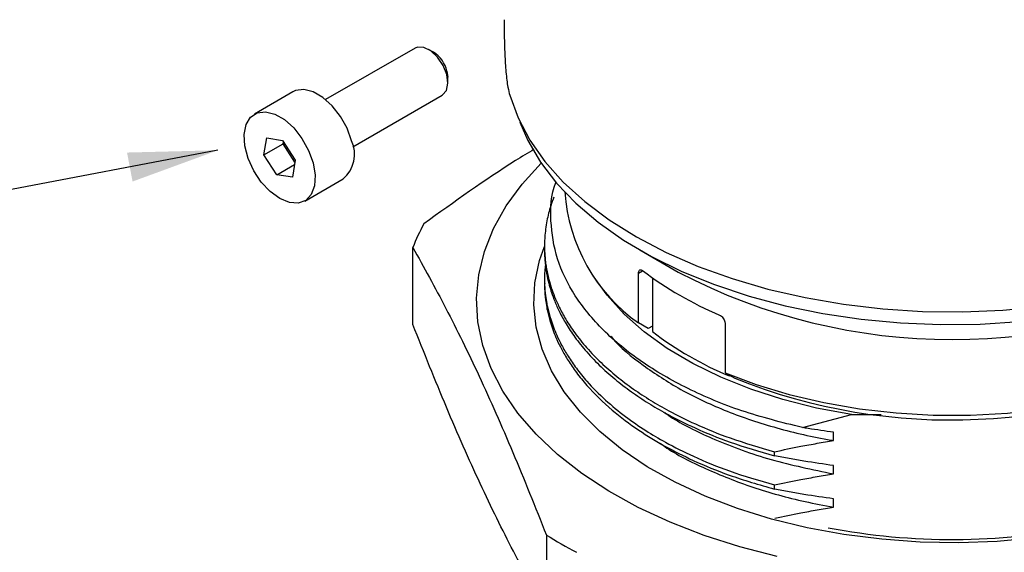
# Model space of a CAD drawing. Header units: millimetres. Extents: x 15 to 415, y 5 to 292.
# Tile 31 of 34: x 343 to 379, y 201 to 221. Entities that reach past the tile are written whole.
import ezdxf

# ---------------------------------------------------------------- set-up
doc = ezdxf.new("R2010")
doc.units = ezdxf.units.MM
doc.layers.add('THICCC', color=7, linetype='Continuous', lineweight=35)
doc.dimstyles.new('SLDDIMSTYLE6', dxfattribs={"dimtxt": 0.18, "dimasz": 3.302, "dimexe": 0, "dimexo": 0.0625, "dimgap": 0, "dimtad": 0, "dimtih": 1, "dimtoh": 1, "dimdec": 0, "dimrnd": 1e-09, "dimzin": 0, "dimdsep": 46, "dimtxsty": 'Standard', "dimsah": 1, "dimcen": 0.09, "dimadec": 0, "dimazin": 0, "dimtfac": 3.302, "dimtdec": 0, "dimtofl": 0, "dimtmove": 0, "dimatfit": 3, "dimfxl": 1, "dimfrac": 2, "dimtolj": 1, "dimtzin": 0, "dimarcsym": 0})

msp = doc.modelspace()

# ---------------------------------------------------------------- linework, layer by layer
at = {"color": 7, "linetype": 'Continuous', "lineweight": 25}
for p, q in [((357.08073, 219.76115), (353.79329, 217.86382)), ((357.75765, 219.60939), (357.58097, 219.71147)), ((358.25652, 218.91592), (358.2877, 218.691)), ((358.2877, 218.48695), (358.2877, 218.691)), ((352.58997, 218.15075), (351.17576, 217.33454)), ((354.79302, 216.13162), (358.08046, 218.02895)), ((351.52415, 215.82596), (351.63316, 216.45898)), ((351.63316, 216.45898), (352.20953, 216.36527)), ((352.20953, 216.36527), (352.67688, 215.63854)), ((352.23126, 216.23407), (352.24449, 216.31091)), ((351.52415, 215.82596), (352.23126, 216.23407)), ((352.66365, 215.5617), (352.23126, 216.23407)), ((351.9915, 215.09923), (351.52415, 215.82596)), ((352.67688, 215.63854), (352.56787, 215.00552)), ((351.9915, 215.09923), (352.64939, 215.47893)), ((352.56787, 215.00552), (351.9915, 215.09923)), ((353.02527, 214.12996), (354.43948, 214.94617)), ((357.00092, 209.58575), (357.00092, 212.42169)), ((361.84463, 212.47799), (361.84463, 212.32486)), ((365.34803, 212.33184), (366.763, 211.51433)), ((365.30377, 211.48161), (365.45396, 211.56829)), ((361.84463, 211.25298), (361.84463, 211.09986)), ((365.30377, 209.64416), (365.30377, 211.48161)), ((365.8111, 211.30538), (365.8111, 209.3246)), ((365.66198, 209.44258), (365.30377, 209.64416)), ((365.8111, 209.52865), (365.66198, 209.44258)), ((368.48575, 209.64514), (368.48575, 207.8077)), ((368.48575, 207.8077), (368.84396, 207.60612)), ((368.63953, 207.69219), (368.63953, 207.72116)), ((368.63953, 207.69219), (368.66495, 207.70686)), ((371.32922, 205.79241), (373.13653, 206.26867)), ((373.13653, 206.26867), (374.23456, 206.26867)), ((372.47975, 205.3149), (372.47975, 205.62114)), ((370.30628, 204.75133), (370.30628, 204.90445)), ((372.47975, 204.08993), (372.47975, 204.39617)), ((370.30628, 203.52637), (370.30628, 203.67949)), ((372.47975, 202.86497), (372.47975, 203.17121)), ((361.91501, 201.83707), (361.91501, 199.00112))]:
    msp.add_line(p, q, dxfattribs=at)
at = {"color": 7, "linetype": 'Continuous', "lineweight": 25, "flags": 128}
for points in [[(358.24612, 218.78684), (358.11488, 219.12161), (357.91148, 219.42579), (357.6634, 219.65828), (357.40413, 219.7877), (357.16869, 219.79656), (357.08073, 219.76115)], [(358.08046, 218.02895), (358.09109, 218.03535), (358.23337, 218.20438), (358.28748, 218.46668), (358.24612, 218.78684)], [(354.74596, 216.34827), (354.58106, 216.80815), (354.33709, 217.24877), (354.03212, 217.63745), (353.68877, 217.94536), (353.33252, 218.14968), (352.98979, 218.23523), (352.68598, 218.19569), (352.58997, 218.15075)], [(360.5646, 218.02267), (360.86942, 217.18985), (361.30187, 216.37607), (361.8585, 215.58783), (362.53486, 214.83142), (363.32555, 214.11289), (364.22425, 213.43798), (365.22378, 212.81208), (366.31615, 212.2402), (367.49265, 211.72689), (368.74386, 211.27627), (370.05979, 210.89193), (371.42993, 210.57694), (372.84333, 210.33382), (374.2887, 210.16452), (375.75448, 210.07038), (377.22898, 210.05215), (378.70041, 210.10999), (380.15701, 210.24343)], [(353.33175, 215.53206), (353.40532, 215.08703), (353.38213, 214.68985), (353.26389, 214.36998), (353.05936, 214.15115), (352.78372, 214.04957), (352.45741, 214.0728), (352.10463, 214.21909), (351.75155, 214.47762), (351.42434, 214.82919), (351.14729, 215.24774), (350.94093, 215.70222), (350.82057, 216.15893), (350.79514, 216.58399), (350.86653, 216.94589), (351.02943, 217.21777), (351.27177, 217.37948), (351.57557, 217.41903), (351.91831, 217.33347), (352.27456, 217.12916), (352.6179, 216.82124), (352.92287, 216.43256), (353.16685, 215.99194), (353.33175, 215.53206)], [(360.93885, 217.03985), (361.22931, 216.36448), (361.69819, 215.56277), (362.29035, 214.78872), (363.00099, 214.04862), (363.82431, 213.34849), (364.75361, 212.69404), (365.78133, 212.0906), (366.89911, 211.54307), (368.09784, 211.05591), (369.36777, 210.6331), (370.69855, 210.27806), (372.07937, 209.99369), (373.49897, 209.7823), (374.94581, 209.64562), (376.40811, 209.58476), (377.87395, 209.60021), (379.33142, 209.69184)], [(370.40946, 201.0494), (369.0343, 201.40345), (367.71697, 201.82441), (366.46721, 202.30917), (365.29429, 202.85414), (364.20688, 203.45529), (363.21304, 204.10817), (362.32012, 204.80793), (361.53473, 205.54941), (360.8627, 206.32711), (360.30898, 207.13527), (359.8777, 207.96791), (359.57203, 208.81887), (359.39424, 209.68185), (359.34564, 210.55045), (359.42661, 211.41824), (359.63653, 212.27881), (359.97385, 213.12577), (360.43608, 213.95287), (361.01979, 214.75397), (361.72066, 215.52314), (361.72328, 215.52574)], [(368.48575, 207.8077), (369.63325, 207.375), (370.84747, 207.00794), (372.11718, 206.7099), (373.43063, 206.48365), (374.77567, 206.33128), (376.13985, 206.2542), (377.51056, 206.25312), (378.8751, 206.32805), (380.22085, 206.4783), (381.53537, 206.70248), (382.80648, 206.99852), (384.02244, 207.36367), (385.17198, 207.79456), (386.24447, 208.28719), (387.22999, 208.83702), (388.11942, 209.43895), (388.90453, 210.08742), (389.57806, 210.77643), (390.13377, 211.49959), (390.56653, 212.25023), (390.87232, 213.02138), (391.04832, 213.80593), (391.09463, 214.46845)], [(379.90715, 201.73127), (378.50153, 201.60534), (377.08178, 201.5548), (375.66001, 201.58008), (374.24834, 201.68097), (372.85882, 201.8566), (371.50331, 202.10548), (370.19336, 202.42547), (368.94017, 202.81387), (367.75441, 203.26734), (366.64621, 203.78202), (365.62501, 204.35351), (364.69954, 204.97696), (363.87768, 205.64702), (363.16646, 206.35799), (362.57193, 207.10381), (362.09917, 207.8781), (361.75222, 208.67426), (361.53403, 209.48551), (361.44646, 210.30491), (361.49026, 211.12548), (361.66506, 211.94022), (361.84463, 212.45436)], [(373.13653, 206.26867), (371.85307, 206.51112), (370.61606, 206.82381), (369.437, 207.20383), (368.32686, 207.64765), (367.29599, 208.15113), (366.35396, 208.7096), (365.50954, 209.31785), (364.7706, 209.97023), (364.144, 210.66066), (363.63557, 211.38273), (363.63504, 211.3836)]]:
    msp.add_lwpolyline(points, dxfattribs=at)
at = {"color": 7, "linetype": 'Continuous', "lineweight": 25}
for centre, radius, start, end in [((357.15063, 218.64655), 1.13821, 13.689286, 57.770907), ((353.66412, 215.8502), 1.19099, 310.618828, 24.721104), ((368.99473, 214.88968), 6.41394, 183.765544, 234.868234), ((364.61922, 209.41237), 8.19112, 151.746946, 158.445326), ((373.51794, 222.27411), 13.40306, 233.011287, 247.00634), ((376.84463, 230.75428), 21.7213, 242.34569, 297.65431), ((373.63705, 219.6178), 12.93041, 232.75415, 247.263477), ((376.78441, 227.39801), 21.32533, 248.139476, 297.321956), ((376.84296, 225.80593), 24.13263, 259.107187, 281.438615), ((372.0499, 218.12582), 19.18435, 238.110055, 241.907571)]:
    msp.add_arc(centre, radius, start, end, dxfattribs=at)
for points, knots in [([(360.35916, 220.80628), (360.36001, 220.60994), (360.36172, 220.21725), (360.37956, 219.52928), (360.42005, 218.86881), (360.48364, 218.34923), (360.5414, 218.11624), (360.5646, 218.02267)], [0, 0, 0, 0, 0.21434977, 0.42870299, 0.64291515, 0.8565805, 1, 1, 1, 1]), ([(361.45702, 216.03547), (361.23181, 215.89791), (359.87566, 215.06958), (358.52789, 214.09909), (357.40394, 213.28977)], [0, 0, 0, 0, 0.16607128, 1, 1, 1, 1]), ([(371.32922, 205.79241), (370.57305, 205.98332), (369.0693, 206.36298), (367.08118, 207.20208), (365.35601, 208.2006), (363.95799, 209.35763), (362.91218, 210.6323), (362.25135, 211.99606), (362.04239, 213.40024), (362.06591, 214.3603), (362.26293, 214.82246), (362.26554, 214.82859)], [0, 0, 0, 0, 0.12558435, 0.24974344, 0.37390872, 0.49836511, 0.62282147, 0.7479995, 0.87317755, 0.99831774, 1, 1, 1, 1]), ([(362.19119, 214.27482), (362.15062, 214.16849), (362.04066, 213.88028), (361.92074, 213.38659), (361.85943, 212.92845), (361.84432, 212.58555), (361.84419, 212.3752), (361.85334, 212.16491), (361.87174, 211.95481), (361.89937, 211.74504), (361.94362, 211.49361), (362.00672, 211.22427), (362.09901, 210.91578), (362.21827, 210.58867), (362.39123, 210.20064), (362.63369, 209.75494), (362.96346, 209.25624), (363.39107, 208.72231), (363.9066, 208.1866), (364.48436, 207.67892), (365.0989, 207.21461), (365.74047, 206.79304), (366.49312, 206.3587), (367.45323, 205.88529), (368.73513, 205.36063), (369.75491, 205.06454), (370.30628, 204.90445)], [0, 0, 0, 0, 0.02894024, 0.07844082, 0.13230478, 0.1509296, 0.16955443, 0.18817925, 0.20680406, 0.22542886, 0.24405366, 0.27390954, 0.29764762, 0.3272582, 0.36274082, 0.40409494, 0.45131993, 0.50441506, 0.56010171, 0.61369117, 0.66518333, 0.71457811, 0.76187539, 0.8271886, 0.9065658, 1, 1, 1, 1]), ([(357.00092, 212.42169), (357.40583, 211.69083), (358.21555, 210.22928), (359.44436, 207.71658), (360.68009, 204.92686), (361.50333, 202.86709), (361.91501, 201.83707)], [0, 0, 0, 0, 0.24796482, 0.49586841, 0.74790188, 1, 1, 1, 1]), ([(361.8457, 212.32486), (361.84563, 212.28118), (361.84544, 212.16785), (361.85544, 211.98493), (361.87455, 211.77626), (361.90315, 211.56794), (361.9483, 211.31829), (362.01219, 211.05086), (362.10511, 210.74459), (362.22476, 210.41981), (362.39778, 210.03454), (362.63974, 209.592), (362.96825, 209.0968), (363.39527, 208.56446), (363.9108, 208.02942), (364.4886, 207.52245), (365.09934, 207.06138), (365.73241, 206.64518), (366.47962, 206.21282), (367.43933, 205.73813), (368.72829, 205.20965), (369.75291, 204.91206), (370.30628, 204.75133)], [0, 0, 0, 0, 0.0138231, 0.03585983, 0.05789656, 0.07993327, 0.10196999, 0.13728808, 0.16537278, 0.20040681, 0.24238967, 0.2913207, 0.34719917, 0.41002424, 0.47664289, 0.54041388, 0.60133706, 0.65941228, 0.71463938, 0.7931735, 0.88829644, 1, 1, 1, 1]), ([(361.87606, 211.77712), (361.86838, 211.70829), (361.84149, 211.46722), (361.8408, 211.09091), (361.87366, 210.68828), (361.91882, 210.40117), (361.9782, 210.11216), (362.08364, 209.71888), (362.25633, 209.26286), (362.47842, 208.80839), (362.71456, 208.40208), (363.02067, 207.95763), (363.46394, 207.41278), (364.05541, 206.81497), (364.78701, 206.21187), (365.53222, 205.69598), (366.36122, 205.20284), (367.37456, 204.69427), (368.69582, 204.14802), (369.74316, 203.84332), (370.30628, 203.67949)], [0, 0, 0, 0, 0.02067944, 0.07242776, 0.11270589, 0.14151199, 0.15884472, 0.19997524, 0.26087965, 0.29875389, 0.34157247, 0.38933502, 0.44204114, 0.52180061, 0.59505714, 0.66180968, 0.72205724, 0.79959856, 0.89224861, 1, 1, 1, 1]), ([(365.30377, 211.48161), (365.30538, 211.50307), (365.30861, 211.54598), (365.33378, 211.58669), (365.37111, 211.60349), (365.41349, 211.5957), (365.44216, 211.57629), (365.45388, 211.56836)], [0, 0, 0, 0, 0.211566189, 0.423087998, 0.635871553, 0.85113009, 1, 1, 1, 1]), ([(361.8511, 211.09984), (361.84939, 211.03305), (361.84426, 210.83306), (361.87476, 210.53665), (361.91864, 210.24776), (361.97893, 209.95617), (362.08505, 209.56143), (362.25774, 209.10658), (362.47952, 208.65327), (362.71523, 208.24797), (363.02065, 207.8046), (363.52551, 207.18391), (364.26653, 206.46042), (365.25302, 205.71646), (366.26075, 205.10061), (367.36744, 204.54423), (368.69214, 203.99606), (369.74201, 203.69056), (370.30628, 203.52637)], [0, 0, 0, 0, 0.0211339, 0.06327814, 0.0938697, 0.11290729, 0.15620727, 0.22032749, 0.26020235, 0.30528317, 0.35556958, 0.41106116, 0.52197927, 0.62023162, 0.70581325, 0.78797797, 0.8860428, 1, 1, 1, 1]), ([(368.28231, 209.93594), (368.30524, 209.92374), (368.35109, 209.89933), (368.4125, 209.8374), (368.4587, 209.76534), (368.4825, 209.69807), (368.48485, 209.65981), (368.48575, 209.64514)], [0, 0, 0, 0, 0.21759509, 0.43521321, 0.65204226, 0.86660549, 1, 1, 1, 1]), ([(361.91501, 199.00112), (361.5101, 199.73199), (360.70038, 201.19354), (359.47157, 203.70624), (358.23584, 206.49595), (357.4126, 208.55573), (357.00092, 209.58575)], [0, 0, 0, 0, 0.24796482, 0.49586841, 0.74790188, 1, 1, 1, 1]), ([(364.28516, 209.15563), (364.29943, 209.13723), (364.59892, 208.75116), (365.44655, 208.08033), (366.81401, 207.17626), (368.43645, 206.40984), (370.25387, 205.78591), (371.64873, 205.4605), (372.40578, 205.32786), (372.47975, 205.3149)], [0, 0, 0, 0, 0.00975098, 0.2046137, 0.39588045, 0.58741052, 0.78241966, 0.97874178, 1, 1, 1, 1]), ([(366.26502, 206.34496), (366.36121, 206.27744), (366.89337, 205.90388), (368.18719, 205.29784), (370.14555, 204.56447), (371.69951, 204.24856), (372.47975, 204.08993)], [0, 0, 0, 0, 0.06145666, 0.34001313, 0.66862385, 1, 1, 1, 1]), ([(372.47975, 205.62114), (372.16756, 205.6645), (371.7832, 205.71789), (371.401, 205.78063), (371.32922, 205.79241)], [0, 0, 0, 0, 0.81220581, 1, 1, 1, 1]), ([(366.09494, 205.22152), (366.15192, 205.17927), (366.62921, 204.8253), (367.76418, 204.26341), (369.48386, 203.57187), (371.09927, 203.12337), (372.12849, 202.93072), (372.47975, 202.86497)], [0, 0, 0, 0, 0.03646006, 0.30543299, 0.57937394, 0.85644884, 1, 1, 1, 1]), ([(370.30628, 204.90445), (370.62781, 204.97217), (371.14864, 205.08187), (371.8742, 205.2157), (372.27787, 205.28183), (372.47975, 205.3149)], [0, 0, 0, 0, 0.44643745, 0.72316463, 1, 1, 1, 1]), ([(372.47975, 204.39617), (372.11587, 204.44752), (371.56982, 204.52458), (370.84663, 204.6491), (370.48642, 204.71725), (370.30628, 204.75133)], [0, 0, 0, 0, 0.49964794, 0.7497858, 1, 1, 1, 1]), ([(370.30628, 203.67949), (370.62781, 203.74721), (371.14864, 203.8569), (371.8742, 203.99073), (372.27787, 204.05686), (372.47975, 204.08993)], [0, 0, 0, 0, 0.44643745, 0.72316463, 1, 1, 1, 1]), ([(372.47975, 203.17121), (372.11587, 203.22256), (371.56982, 203.29962), (370.84663, 203.42414), (370.48642, 203.49229), (370.30628, 203.52637)], [0, 0, 0, 0, 0.49964794, 0.7497858, 1, 1, 1, 1]), ([(370.32339, 202.45803), (370.63923, 202.52455), (371.15437, 202.63303), (371.8742, 202.76577), (372.27787, 202.8319), (372.47975, 202.86497)], [0, 0, 0, 0, 0.44202671, 0.72095883, 1, 1, 1, 1])]:
    msp.add_open_spline(points, degree=3, knots=knots, dxfattribs=at)

# ---------------------------------------------------------------- leaders
at = {"layer": 'THICCC'}
msp.add_leader([(349.83182, 216.00044), (317.25956, 209.79735), (297.36682, 209.79735)], dimstyle='SLDDIMSTYLE6', dxfattribs=at)

doc.saveas('drawing.dxf')
